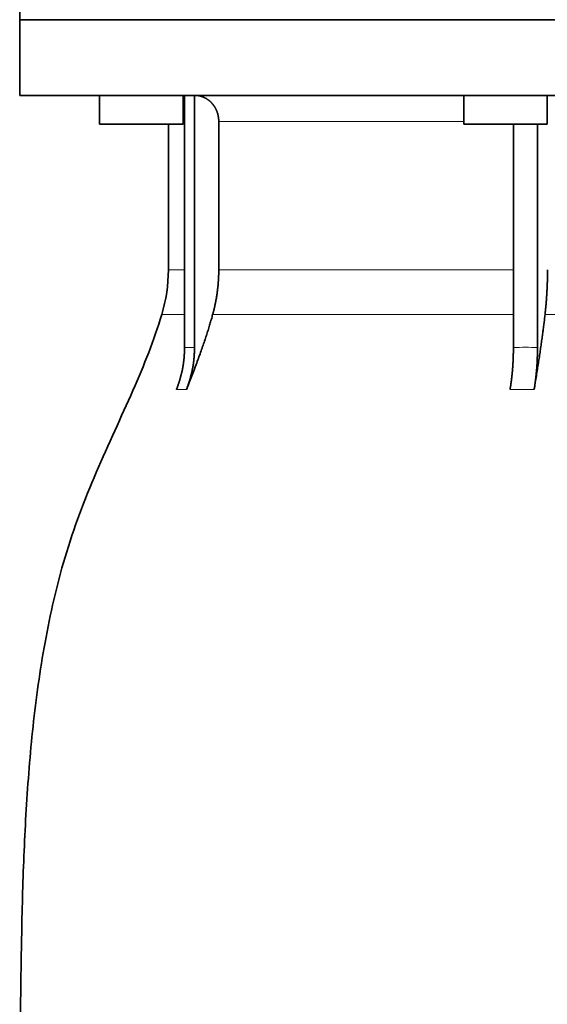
# Model space of a CAD drawing. Header units: millimetres. Extents: x 462 to 1346, y -1444 to 1443.
# Tile 24 of 29: x 970 to 1072, y 719 to 907. Entities that reach past the tile are written whole.
import ezdxf

# ---------------------------------------------------------------- set-up
doc = ezdxf.new("R2010")
doc.units = ezdxf.units.MM
doc.layers.add('VSI344-454_FLANG', color=7, linetype='Continuous')
doc.layers.add('VSI344-454_TESTA', color=7, linetype='Continuous')

# ---------------------------------------------------------------- blocks, each defined once
blk = doc.blocks.new('SE3')
at = {"layer": 'VSI344-454_FLANG', "color": 7, "linetype": 'Continuous', "lineweight": 35}
for p in [(970.37, 932.35), (1252.32, 907.35)]:
    blk.add_line(p, (970.37, 907.35), dxfattribs=at)
at = {"layer": 'VSI344-454_TESTA', "color": 7, "linetype": 'Continuous', "lineweight": 35}
for p, q in [((970.37, 907.35), (1252.32, 907.35)), ((970.37, 907.35), (970.37, 892.85)), ((1252.32, 892.85), (970.37, 892.85)), ((985.69, 892.85), (985.69, 887.35)), ((1001.69, 887.35), (1001.69, 892.85)), ((1001.97, 892.85), (1001.97, 844.51)), ((1003.89, 892.85), (1003.88, 844.51)), ((1055.5, 892.85), (1055.5, 887.35)), ((1071.5, 887.35), (1071.5, 892.85)), ((1001.69, 887.35), (985.69, 887.35)), ((998.87, 887.35), (998.87, 859.42)), ((1008.53, 887.85), (1008.53, 859.42)), ((1055.5, 887.35), (1071.5, 887.35)), ((1065.02, 887.35), (1065.02, 844.51)), ((1069.64, 887.35), (1069.64, 844.51))]:
    blk.add_line(p, q, dxfattribs=at)
at = {"layer": 'VSI344-454_TESTA', "color": 4, "linetype": 'Continuous', "lineweight": 9}
for p, q in [((1001.83, 887.85), (1001.69, 887.85)), ((1055.5, 887.85), (1008.53, 887.85)), ((1001.83, 859.42), (998.87, 859.42)), ((1008.53, 859.42), (1065.01, 859.42)), ((997.61, 850.81), (1001.85, 850.81)), ((1007.36, 850.81), (1065.01, 850.81)), ((1071.08, 850.81), (1091.05, 850.81)), ((1001.97, 844.51), (1003.88, 844.51)), ((1000.41, 836.44), (1002.32, 836.44)), ((1064.37, 836.44), (1068.99, 836.44))]:
    blk.add_line(p, q, dxfattribs=at)
at = {"layer": 'VSI344-454_TESTA', "color": 7, "linetype": 'Continuous', "lineweight": 35}
blk.add_arc((968.87, 859.42), 30, 343.3164, 0, dxfattribs=at)
for points, degree, knots in [([(1008.53, 887.85), (1008.53, 888.82), (1008.2, 889.72), (1008.03, 890.16), (1007.79, 890.57), (1007.55, 890.97), (1007.25, 891.31), (1006.64, 892), (1005.83, 892.4), (1005.4, 892.61), (1004.93, 892.73), (1004.43, 892.85), (1003.89, 892.85)], 2, [0, 0, 0, 0.25, 0.25, 0.375, 0.375, 0.5, 0.5, 0.75, 0.75, 0.875, 0.875, 1, 1, 1]), ([(1007.36, 850.81), (1007.94, 852.9), (1008.24, 855.07), (1008.53, 857.23), (1008.53, 859.42)], 2, [0, 0, 0, 0.5, 0.5, 1, 1, 1]), ([(1071.08, 850.81), (1071.32, 852.9), (1071.44, 855.07), (1071.56, 857.23), (1071.56, 859.42)], 2, [0, 0, 0, 0.5, 0.5, 1, 1, 1]), ([(997.61, 850.81), (996.15, 845.94), (992.19, 836.1), (984.93, 820.94), (978.74, 804.59), (975, 788.06), (972.78, 771.91), (971.53, 755.94), (970.86, 740.06), (970.65, 726.29), (970.51, 717.74), (970.51, 714.39)], 3, [0, 0, 0, 0, 0.117079, 0.240569, 0.360617, 0.476421, 0.590288, 0.703407, 0.816259, 0.929029, 1, 1, 1, 1]), ([(1007.36, 850.81), (1007.28, 850.51), (1007.11, 849.91), (1006.84, 848.99), (1006.55, 848.03), (1006.23, 847.04), (1005.9, 846.01), (1005.54, 844.94), (1005.15, 843.84), (1004.74, 842.7), (1004.31, 841.52), (1003.85, 840.31), (1003.36, 839.05), (1002.85, 837.76), (1002.5, 836.89), (1002.32, 836.44)], 3, [0, 0, 0, 0, 0.060224, 0.123108, 0.18868, 0.256969, 0.328008, 0.401832, 0.478479, 0.557988, 0.640402, 0.725764, 0.814119, 0.905515, 1, 1, 1, 1]), ([(1071.08, 850.81), (1071.05, 850.51), (1070.98, 849.91), (1070.86, 848.99), (1070.74, 848.03), (1070.61, 847.04), (1070.47, 846.01), (1070.32, 844.94), (1070.16, 843.84), (1069.99, 842.7), (1069.81, 841.52), (1069.62, 840.31), (1069.42, 839.05), (1069.21, 837.76), (1069.07, 836.89), (1068.99, 836.44)], 3, [0, 0, 0, 0, 0.060219, 0.1231, 0.188668, 0.256955, 0.327993, 0.401816, 0.478463, 0.557973, 0.640388, 0.725752, 0.814111, 0.90551, 1, 1, 1, 1]), ([(1000.41, 836.44), (1001.18, 838.35), (1001.58, 840.39), (1001.97, 842.42), (1001.97, 844.5)], 2, [0, 0, 0, 0.500137, 0.500137, 1, 1, 1]), ([(1003.88, 844.5), (1003.88, 842.42), (1003.49, 840.39), (1003.09, 838.35), (1002.32, 836.44)], 2, [0, 0, 0, 0.499854, 0.499854, 1, 1, 1]), ([(1064.37, 836.44), (1064.69, 838.35), (1064.86, 840.39), (1065.02, 842.42), (1065.02, 844.5)], 2, [0, 0, 0, 0.500132, 0.500132, 1, 1, 1]), ([(1069.64, 844.5), (1069.64, 842.42), (1069.48, 840.39), (1069.31, 838.35), (1068.99, 836.44)], 2, [0, 0, 0, 0.499868, 0.499868, 1, 1, 1])]:
    blk.add_open_spline(points, degree=degree, knots=knots, dxfattribs=at)
at = {"layer": 'VSI344-454_TESTA', "color": 4, "linetype": 'Continuous', "lineweight": 9}
blk.add_open_spline([(1065.02, 844.5), (1065.02, 844.51), (1065.02, 844.51), (1065.02, 844.51), (1065.8, 844.54), (1067.34, 844.57), (1068.88, 844.54), (1069.64, 844.51), (1069.64, 844.51), (1069.64, 844.51), (1069.64, 844.5)], degree=3, knots=[0, 0, 0, 0, 0.000018, 0.000018, 0.000018, 0.5, 0.999982, 0.999982, 0.999982, 1, 1, 1, 1], dxfattribs=at)

msp = doc.modelspace()

# ---------------------------------------------------------------- block references
msp.add_blockref('SE3', (0, 0))

doc.saveas('drawing.dxf')
